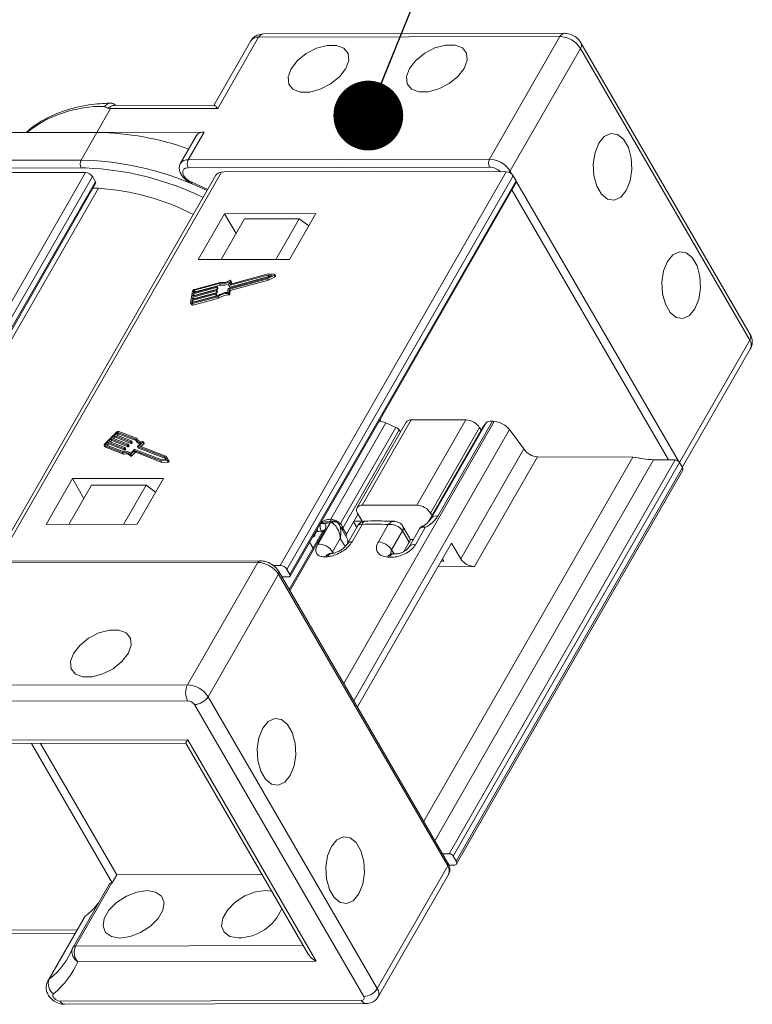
# Model space of a CAD drawing. Header units: millimetres. Extents: x 2548 to 3470, y -441 to 211.
# Tile 49 of 49: x 3331 to 3384, y 19 to 90. Entities that reach past the tile are written whole.
import ezdxf

# ---------------------------------------------------------------- set-up
doc = ezdxf.new("R2010")
doc.units = ezdxf.units.MM
doc.styles.get("Standard").update_dxf_attribs({"font": '仿宋_GB2312.ttf', "width": 0.8})
doc.dimstyles.new('ISO-25.1', dxfattribs={"dimtxt": 6, "dimasz": 5, "dimexe": 3.5, "dimexo": 0.625, "dimgap": 1.5, "dimtad": 1, "dimtoh": 1, "dimdsep": 46, "dimtxsty": 'Standard', "dimcen": 2.5, "dimadec": 0, "dimazin": 0, "dimtfac": 1, "dimtmove": 0, "dimatfit": 3, "dimfxl": 0, "dimarcsym": 0})

msp = doc.modelspace()

# ---------------------------------------------------------------- linework, layer by layer
at = {"color": 7, "linetype": 'Continuous', "lineweight": 15}
for p, q in [((3347.604, 88.187), (3344.942, 83.555)), ((3348.152, 88.437), (3345.224, 83.34)), ((3369.74, 88.485), (3348.152, 88.437)), ((3370.066, 88.72), (3348.478, 88.672)), ((3364.696, 79.706), (3369.74, 88.485)), ((3371.211, 87.64), (3366.168, 78.861)), ((3383.341, 66.734), (3371.211, 87.64)), ((3383.38, 67.135), (3371.25, 88.04)), ((3337.547, 83.323), (3336.571, 81.624)), ((3345.224, 83.34), (3337.547, 83.323)), ((3337.944, 83.558), (3337.798, 83.656)), ((3344.975, 83.574), (3337.814, 83.558)), ((3327.252, 81.603), (3336.571, 81.624)), ((3336.571, 81.624), (3335.432, 79.642)), ((3336.571, 81.624), (3344.248, 81.641)), ((3343.699, 81.391), (3342.56, 79.409)), ((3343.109, 79.659), (3344.248, 81.641)), ((3343.109, 79.659), (3364.696, 79.706)), ((3315.132, 79.597), (3335.432, 79.642)), ((3335.433, 79.076), (3315.133, 79.031)), ((3335.754, 79.073), (3335.433, 79.076)), ((3364.697, 79.141), (3343.11, 79.093)), ((3319.735, 50.855), (3335.755, 78.739)), ((3336.244, 78.455), (3320.355, 50.799)), ((3335.755, 78.739), (3326.126, 78.772)), ((3345.091, 78.551), (3329.203, 50.897)), ((3345.49, 78.776), (3329.474, 50.898)), ((3336.457, 78.088), (3336.244, 78.455)), ((3345.821, 78.816), (3345.49, 78.776)), ((3345.821, 78.816), (3356.272, 78.839)), ((3349.694, 50.597), (3365.9, 78.806)), ((3366.39, 78.522), (3350.185, 50.317)), ((3365.9, 78.806), (3356.272, 78.839)), ((3366.168, 78.861), (3366.3, 78.632)), ((3366.603, 78.155), (3366.39, 78.522)), ((3320.758, 50.762), (3336.457, 78.088)), ((3320.835, 50.755), (3336.47, 77.968)), ((3336.672, 77.624), (3321.216, 50.721)), ((3343.364, 78.05), (3344.512, 77.543)), ((3350.398, 49.95), (3366.603, 78.155)), ((3350.41, 49.83), (3366.615, 78.035)), ((3366.626, 78.071), (3378.232, 58.068)), ((3377.527, 58.156), (3366.305, 77.496)), ((3345.713, 75.79), (3343.826, 72.505)), ((3352.245, 75.804), (3345.713, 75.79)), ((3346.533, 74.377), (3345.713, 75.79)), ((3350.358, 72.519), (3352.245, 75.804)), ((3345.459, 72.508), (3347.135, 75.425)), ((3351.054, 75.434), (3347.135, 75.425)), ((3349.378, 72.517), (3351.054, 75.434)), ((3351.741, 74.926), (3351.054, 75.434)), ((3343.826, 72.505), (3350.358, 72.519)), ((3348.819, 71.406), (3346.03, 70.653)), ((3348.885, 71.293), (3346.096, 70.54)), ((3348.849, 71.479), (3346.133, 70.746)), ((3348.788, 71.202), (3349.131, 71.392)), ((3348.797, 71.139), (3349.262, 71.398)), ((3349.131, 71.392), (3348.819, 71.406)), ((3348.819, 71.406), (3348.885, 71.293)), ((3349.272, 71.46), (3348.849, 71.479)), ((3348.862, 71.026), (3349.328, 71.285)), ((3348.947, 71.29), (3348.885, 71.293)), ((3349.262, 71.398), (3349.328, 71.285)), ((3349.359, 71.337), (3349.293, 71.45)), ((3343.478, 70.127), (3345.156, 70.58)), ((3345.358, 70.797), (3343.551, 70.309)), ((3345.397, 70.872), (3343.561, 70.377)), ((3345.423, 70.684), (3343.616, 70.196)), ((3345.177, 70.569), (3345.172, 70.535)), ((3345.241, 70.462), (3345.176, 70.575)), ((3345.177, 70.569), (3345.242, 70.456)), ((3345.358, 70.797), (3345.423, 70.684)), ((3345.999, 70.449), (3348.788, 71.202)), ((3346.01, 70.664), (3346.05, 70.926)), ((3346.011, 70.657), (3346.076, 70.544)), ((3346.03, 70.653), (3346.096, 70.54)), ((3346.058, 70.4), (3348.797, 71.139)), ((3346.113, 70.756), (3346.15, 71.002)), ((3346.113, 70.756), (3346.119, 70.746)), ((3346.124, 70.287), (3348.862, 71.026)), ((3346.214, 70.902), (3346.148, 71.015)), ((3346.15, 71.002), (3346.216, 70.889)), ((3346.197, 70.763), (3346.216, 70.889)), ((3348.797, 71.139), (3348.862, 71.026)), ((3343.406, 70.237), (3343.282, 69.423)), ((3345.073, 70.037), (3343.395, 69.584)), ((3343.405, 69.652), (3345.084, 70.105)), ((3343.405, 69.359), (3345.241, 69.854)), ((3343.415, 69.427), (3345.222, 69.914)), ((3345.11, 70.274), (3343.431, 69.821)), ((3343.442, 69.889), (3345.12, 70.342)), ((3343.468, 70.059), (3343.442, 69.889)), ((3345.139, 69.924), (3343.461, 69.471)), ((3345.146, 70.512), (3343.468, 70.059)), ((3343.468, 70.059), (3343.533, 69.946)), ((3343.499, 70.262), (3343.478, 70.127)), ((3345.175, 70.161), (3343.497, 69.708)), ((3343.499, 70.262), (3343.564, 70.15)), ((3343.533, 69.946), (3343.528, 69.913)), ((3345.212, 70.399), (3343.533, 69.946)), ((3343.551, 70.309), (3343.616, 70.196)), ((3345.073, 70.037), (3345.139, 69.924)), ((3345.104, 70.094), (3345.099, 70.06)), ((3345.099, 70.06), (3345.164, 69.947)), ((3345.169, 69.987), (3345.103, 70.1)), ((3345.104, 70.094), (3345.17, 69.981)), ((3345.11, 70.274), (3345.175, 70.161)), ((3345.14, 70.331), (3345.135, 70.297)), ((3345.135, 70.297), (3345.201, 70.184)), ((3345.205, 70.225), (3345.139, 70.338)), ((3345.14, 70.331), (3345.206, 70.218)), ((3345.146, 70.512), (3345.212, 70.399)), ((3345.17, 69.981), (3345.164, 69.947)), ((3345.172, 70.535), (3345.237, 70.422)), ((3345.206, 70.218), (3345.201, 70.184)), ((3345.242, 70.456), (3345.237, 70.422)), ((3345.241, 69.854), (3345.306, 69.741)), ((3345.933, 70.164), (3345.973, 70.426)), ((3345.947, 70.089), (3346.013, 69.976)), ((3346.018, 70.138), (3346.058, 70.4)), ((3346.018, 70.138), (3346.084, 70.025)), ((3346.058, 70.4), (3346.124, 70.287)), ((3346.084, 70.025), (3346.124, 70.287)), ((3343.288, 69.384), (3343.354, 69.271)), ((3343.395, 69.584), (3343.374, 69.448)), ((3343.374, 69.448), (3343.387, 69.427)), ((3343.395, 69.584), (3343.461, 69.471)), ((3343.431, 69.821), (3343.405, 69.652)), ((3343.405, 69.359), (3343.47, 69.246)), ((3343.431, 69.821), (3343.497, 69.708)), ((3343.461, 69.471), (3343.455, 69.438)), ((3343.47, 69.246), (3345.306, 69.741)), ((3343.497, 69.708), (3343.492, 69.675)), ((3378.31, 57.978), (3383.341, 66.734)), ((3378.514, 57.627), (3383.402, 66.135)), ((3357.279, 60.804), (3353.322, 53.916)), ((3354.249, 42.152), (3365.033, 60.923)), ((3358.722, 60.858), (3355.207, 54.742)), ((3359.087, 61.025), (3355.573, 54.908)), ((3356.914, 61.15), (3356.85, 60.92)), ((3357.985, 60.492), (3357.279, 60.804)), ((3363.006, 61.034), (3359.087, 61.025)), ((3359.492, 54.917), (3363.006, 61.034)), ((3360.544, 54.003), (3364.46, 60.82)), ((3364.903, 60.936), (3360.996, 54.136)), ((3364.46, 60.82), (3364.218, 60.506)), ((3337.943, 60.13), (3337.131, 59.314)), ((3338.007, 60.105), (3337.871, 59.97)), ((3337.871, 59.97), (3339.033, 59.523)), ((3338.072, 59.992), (3338, 59.92)), ((3338.007, 60.105), (3338.072, 59.992)), ((3339.323, 59.646), (3338.072, 60.127)), ((3338.072, 60.127), (3338.138, 60.014)), ((3339.374, 59.539), (3338.138, 60.014)), ((3339.411, 59.707), (3338.14, 60.195)), ((3354.026, 53.602), (3357.985, 60.492)), ((3358.236, 60.306), (3354.197, 53.275)), ((3354.968, 40.911), (3366.129, 60.337)), ((3358.331, 60.178), (3358.236, 60.306)), ((3364.211, 60.494), (3360.327, 53.735)), ((3364.218, 60.506), (3360.33, 53.739)), ((3363.987, 60.47), (3360.473, 54.353)), ((3364.093, 60.289), (3363.987, 60.47)), ((3367.159, 58.95), (3366.129, 60.337)), ((3337.33, 59.426), (3337.195, 59.29)), ((3337.195, 59.29), (3337.23, 59.229)), ((3337.396, 59.313), (3337.29, 59.206)), ((3338.492, 58.979), (3337.33, 59.426)), ((3337.33, 59.426), (3337.396, 59.313)), ((3338.557, 58.866), (3337.396, 59.313)), ((3337.567, 59.664), (3337.398, 59.494)), ((3337.398, 59.494), (3338.559, 59.047)), ((3337.633, 59.551), (3337.527, 59.444)), ((3338.728, 59.217), (3337.567, 59.664)), ((3337.567, 59.664), (3337.633, 59.551)), ((3338.794, 59.104), (3337.633, 59.551)), ((3337.804, 59.902), (3337.635, 59.732)), ((3337.635, 59.732), (3338.796, 59.285)), ((3337.869, 59.789), (3337.763, 59.682)), ((3338.965, 59.455), (3337.804, 59.902)), ((3337.804, 59.902), (3337.869, 59.789)), ((3339.031, 59.342), (3337.869, 59.789)), ((3338.795, 59.262), (3338.761, 59.228)), ((3338.795, 59.262), (3338.861, 59.149)), ((3338.867, 59.168), (3338.801, 59.281)), ((3338.965, 59.455), (3339.031, 59.342)), ((3339.032, 59.5), (3338.998, 59.466)), ((3338.998, 59.466), (3339.063, 59.353)), ((3339.032, 59.5), (3339.097, 59.387)), ((3339.103, 59.406), (3339.038, 59.519)), ((3339.097, 59.387), (3339.063, 59.353)), ((3339.352, 59.577), (3339.418, 59.464)), ((3339.411, 59.707), (3339.476, 59.594)), ((3339.481, 59.576), (3339.476, 59.594)), ((3339.487, 59.137), (3339.749, 59.399)), ((3339.602, 59.163), (3339.864, 59.426)), ((3339.731, 59.113), (3339.929, 59.313)), ((3339.864, 59.426), (3339.929, 59.313)), ((3339.941, 59.351), (3339.876, 59.464)), ((3337.094, 59.2), (3337.16, 59.087)), ((3337.125, 59.175), (3338.396, 58.687)), ((3337.125, 59.175), (3337.191, 59.062)), ((3337.191, 59.062), (3338.462, 58.574)), ((3337.193, 59.243), (3338.444, 58.762)), ((3338.396, 58.687), (3338.462, 58.574)), ((3338.492, 58.979), (3338.557, 58.866)), ((3338.558, 59.024), (3338.524, 58.99)), ((3338.524, 58.99), (3338.59, 58.877)), ((3338.558, 59.024), (3338.624, 58.911)), ((3338.63, 58.93), (3338.564, 59.043)), ((3338.624, 58.911), (3338.59, 58.877)), ((3338.728, 59.217), (3338.794, 59.104)), ((3338.761, 59.228), (3338.827, 59.115)), ((3338.861, 59.149), (3338.827, 59.115)), ((3338.926, 58.547), (3338.991, 58.434)), ((3338.989, 58.636), (3339.251, 58.899)), ((3339.002, 58.56), (3339.247, 58.806)), ((3339.002, 58.56), (3339.068, 58.447)), ((3339.068, 58.447), (3339.313, 58.693)), ((3339.247, 58.806), (3339.313, 58.693)), ((3339.28, 58.817), (3341.159, 58.094)), ((3339.28, 58.817), (3339.345, 58.704)), ((3339.283, 58.909), (3341.214, 58.167)), ((3339.345, 58.704), (3341.225, 57.981)), ((3339.481, 59.118), (3339.547, 59.005)), ((3341.417, 58.371), (3339.486, 59.113)), ((3339.486, 59.113), (3339.552, 59)), ((3341.482, 58.258), (3339.552, 59)), ((3341.497, 58.434), (3339.602, 59.163)), ((3362.636, 51.077), (3367.159, 58.95)), ((3341.159, 58.094), (3341.605, 58.115)), ((3341.159, 58.094), (3341.225, 57.981)), ((3341.214, 58.167), (3341.541, 58.182)), ((3341.225, 57.981), (3341.67, 58.002)), ((3341.541, 58.182), (3341.417, 58.371)), ((3341.417, 58.371), (3341.482, 58.258)), ((3341.532, 58.182), (3341.482, 58.258)), ((3341.667, 58.177), (3341.497, 58.434)), ((3341.605, 58.115), (3341.67, 58.002)), ((3341.733, 58.063), (3341.667, 58.176)), ((3359.981, 32.272), (3374.971, 58.362)), ((3360.787, 30.883), (3376.458, 58.16)), ((3361.808, 29.947), (3378.013, 58.154)), ((3378.307, 57.984), (3362.102, 29.779)), ((3368.14, 58.386), (3363.617, 50.514)), ((3374.971, 58.362), (3368.14, 58.386)), ((3378.013, 58.154), (3376.458, 58.16)), ((3378.307, 57.984), (3378.52, 57.617)), ((3362.316, 29.412), (3378.52, 57.617)), ((3362.335, 29.212), (3378.54, 57.418)), ((3334.813, 56.817), (3332.925, 53.532)), ((3341.344, 56.831), (3334.813, 56.817)), ((3335.632, 55.404), (3334.813, 56.817)), ((3339.457, 53.546), (3341.344, 56.831)), ((3336.169, 56.339), (3334.558, 53.535)), ((3336.169, 56.339), (3340.088, 56.347)), ((3340.088, 56.347), (3338.477, 53.544)), ((3340.088, 56.347), (3340.775, 55.84)), ((3355.248, 54.342), (3355.576, 53.777)), ((3359.492, 54.917), (3355.573, 54.908)), ((3360.578, 54.172), (3360.473, 54.353)), ((3352.397, 52.132), (3353.275, 53.661)), ((3353.432, 53.778), (3353.085, 53.734)), ((3353.322, 53.916), (3353.623, 53.836)), ((3353.56, 53.782), (3353.432, 53.778)), ((3353.623, 53.836), (3353.745, 53.784)), ((3353.722, 53.737), (3353.745, 53.784)), ((3353.852, 53.629), (3353.872, 53.6)), ((3354.45, 52.839), (3355.281, 54.285)), ((3354.955, 53.719), (3355.184, 53.325)), ((3355.576, 53.777), (3354.988, 53.775)), ((3360.443, 53.868), (3360.544, 54.003)), ((3332.925, 53.532), (3339.457, 53.546)), ((3352.751, 53.061), (3350.347, 48.876)), ((3352.895, 53.142), (3350.396, 48.791)), ((3352.653, 53.066), (3352.704, 52.978)), ((3353.872, 53.6), (3353.914, 53.526)), ((3354.474, 52.574), (3353.92, 53.529)), ((3354.161, 53.346), (3354.197, 53.275)), ((3354.197, 53.275), (3354.45, 52.839)), ((3355.259, 53.454), (3354.498, 52.131)), ((3355.564, 53.543), (3354.848, 52.297)), ((3356.732, 52.285), (3357.448, 53.531)), ((3358.464, 53.082), (3357.683, 51.722)), ((3358.467, 53.076), (3358.464, 53.082)), ((3358.943, 52.257), (3358.467, 53.076)), ((3358.51, 53.376), (3358.481, 53.424)), ((3358.974, 52.577), (3358.498, 53.396)), ((3359.684, 53.231), (3358.934, 51.926)), ((3360.097, 53.311), (3359.394, 52.087)), ((3359.69, 53.227), (3359.672, 53.207)), ((3351.809, 52.265), (3352.053, 51.845)), ((3352.154, 52.865), (3352.194, 52.846)), ((3354.007, 52.536), (3353.453, 51.573)), ((3354.007, 52.536), (3354.349, 51.946)), ((3361.98, 52.207), (3355.231, 40.459)), ((3358.569, 51.606), (3358.943, 52.257)), ((3359.004, 52.455), (3359.238, 52.455)), ((3361.98, 52.207), (3362.636, 51.077)), ((3353.453, 51.573), (3353.509, 51.478)), ((3357.683, 51.722), (3357.857, 51.423)), ((3348.101, 50.822), (3326.514, 50.774)), ((3348.264, 50.939), (3326.677, 50.892)), ((3343.058, 42.043), (3348.101, 50.822)), ((3353.407, 51.461), (3353.277, 51.452)), ((3357.858, 51.423), (3357.718, 51.433)), ((3361.232, 50.904), (3361.428, 50.905)), ((3361.428, 50.905), (3361.329, 51.074)), ((3349.193, 50.593), (3349.694, 50.597)), ((3361.722, 29.271), (3349.592, 50.177)), ((3350.398, 49.95), (3350.185, 50.317)), ((3361.004, 50.508), (3363.617, 50.514)), ((3349.573, 49.977), (3344.529, 41.198)), ((3361.703, 29.071), (3349.573, 49.977)), ((3350.3, 49.779), (3349.825, 49.775)), ((3349.842, 49.745), (3349.86, 49.776)), ((3321.47, 41.996), (3343.058, 42.043)), ((3343.06, 40.912), (3321.473, 40.864)), ((3344.529, 41.198), (3356.659, 20.293)), ((3355.681, 19.725), (3343.551, 40.63)), ((3325.985, 38.069), (3343.072, 38.107)), ((3343.072, 38.107), (3352.279, 22.24)), ((3326.207, 37.835), (3342.937, 37.872)), ((3331.877, 37.848), (3337.67, 27.864)), ((3332.53, 37.849), (3337.995, 28.43)), ((3342.937, 37.872), (3351.681, 22.804)), ((3361.332, 29.944), (3361.808, 29.947)), ((3362.102, 29.779), (3362.316, 29.412)), ((3356.659, 20.293), (3361.703, 29.071)), ((3362.152, 29.127), (3361.788, 29.124)), ((3337.995, 28.43), (3337.67, 27.864)), ((3337.995, 28.43), (3348.403, 28.453)), ((3356.72, 19.693), (3361.764, 28.471)), ((3337.46, 27.78), (3334.857, 23.25)), ((3337.643, 27.864), (3335.04, 23.333)), ((3337.67, 27.864), (3337.643, 27.864)), ((3335.755, 25.488), (3333.152, 20.957)), ((3335.655, 25.371), (3333.052, 20.841)), ((3329.183, 24.474), (3335.147, 24.487)), ((3329.45, 24.24), (3335.012, 24.253)), ((3335.04, 23.333), (3351.353, 23.369)), ((3334.857, 23.25), (3334.848, 23.233)), ((3352.279, 22.24), (3335.192, 22.202)), ((3333.152, 20.957), (3333.053, 20.843)), ((3333.931, 19.394), (3355.518, 19.442)), ((3334.258, 19.16), (3355.845, 19.208))]:
    msp.add_line(p, q, dxfattribs=at)
at = {"color": 7, "linetype": 'Continuous', "lineweight": 15, "flags": 128}
for points in [[(3350.476, 86.18), (3350.928, 86.761), (3351.561, 87.273), (3352.301, 87.653), (3353.056, 87.857), (3353.737, 87.858), (3354.26, 87.658), (3354.564, 87.28), (3354.61, 86.769), (3354.395, 86.188), (3353.943, 85.607), (3353.309, 85.095), (3352.569, 84.715), (3351.814, 84.512), (3351.133, 84.51), (3350.61, 84.711), (3350.307, 85.089), (3350.26, 85.599), (3350.476, 86.18)], [(3358.967, 86.199), (3359.419, 86.78), (3360.053, 87.292), (3360.792, 87.672), (3361.547, 87.875), (3362.228, 87.877), (3362.752, 87.677), (3363.055, 87.298), (3363.102, 86.788), (3362.886, 86.207), (3362.434, 85.626), (3361.8, 85.114), (3361.061, 84.734), (3360.305, 84.53), (3359.625, 84.529), (3359.101, 84.729), (3358.798, 85.107), (3358.751, 85.618), (3358.967, 86.199)], [(3374.499, 77.464), (3374.774, 78.148), (3374.897, 78.953), (3374.853, 79.783), (3374.648, 80.538), (3374.306, 81.127), (3373.869, 81.478), (3373.39, 81.55), (3372.925, 81.333), (3372.532, 80.854), (3372.258, 80.171), (3372.135, 79.365), (3372.179, 78.535), (3372.384, 77.78), (3372.725, 77.192), (3373.162, 76.84), (3373.642, 76.769), (3374.106, 76.985), (3374.499, 77.464)], [(3343.11, 79.093), (3342.92, 79.063), (3342.784, 78.979), (3342.714, 78.848), (3342.719, 78.684), (3342.798, 78.504), (3342.943, 78.327), (3343.138, 78.17), (3343.364, 78.05)], [(3366.092, 78.764), (3366.13, 78.806), (3366.168, 78.861)], [(3343.374, 77.964), (3343.371, 77.965), (3343.363, 77.98), (3343.36, 78.009), (3343.364, 78.05)], [(3379.417, 68.989), (3379.691, 69.672), (3379.814, 70.478), (3379.771, 71.308), (3379.566, 72.063), (3379.224, 72.652), (3378.787, 73.003), (3378.307, 73.075), (3377.843, 72.858), (3377.45, 72.379), (3377.175, 71.696), (3377.052, 70.89), (3377.096, 70.06), (3377.301, 69.305), (3377.643, 68.716), (3378.08, 68.365), (3378.559, 68.293), (3379.024, 68.51), (3379.417, 68.989)], [(3349.262, 71.398), (3349.275, 71.406), (3349.285, 71.416), (3349.292, 71.426), (3349.295, 71.437), (3349.295, 71.446), (3349.291, 71.453), (3349.283, 71.458), (3349.272, 71.46)], [(3349.328, 71.285), (3349.34, 71.293), (3349.35, 71.303), (3349.357, 71.313), (3349.361, 71.324), (3349.36, 71.333), (3349.359, 71.337)], [(3345.156, 70.58), (3345.161, 70.581), (3345.165, 70.581), (3345.169, 70.58), (3345.172, 70.579), (3345.174, 70.577), (3345.176, 70.575), (3345.177, 70.572), (3345.177, 70.569)], [(3346.03, 70.653), (3346.026, 70.652), (3346.022, 70.652), (3346.018, 70.652), (3346.015, 70.653), (3346.012, 70.655), (3346.011, 70.658), (3346.01, 70.66), (3346.01, 70.664)], [(3346.15, 71.002), (3346.15, 71.01), (3346.147, 71.017), (3346.141, 71.022), (3346.133, 71.025), (3346.123, 71.026), (3346.112, 71.024), (3346.1, 71.02), (3346.089, 71.015)], [(3346.133, 70.746), (3346.129, 70.745), (3346.125, 70.745), (3346.121, 70.745), (3346.118, 70.746), (3346.115, 70.748), (3346.114, 70.75), (3346.113, 70.753), (3346.113, 70.756)], [(3346.216, 70.889), (3346.216, 70.897), (3346.214, 70.902)], [(3345.084, 70.105), (3345.088, 70.106), (3345.092, 70.106), (3345.096, 70.105), (3345.099, 70.104), (3345.102, 70.102), (3345.103, 70.1), (3345.104, 70.097), (3345.104, 70.094)], [(3345.12, 70.342), (3345.124, 70.343), (3345.129, 70.343), (3345.132, 70.343), (3345.136, 70.342), (3345.138, 70.34), (3345.14, 70.337), (3345.141, 70.335), (3345.14, 70.331)], [(3343.282, 69.423), (3343.281, 69.404), (3343.286, 69.387), (3343.296, 69.373), (3343.311, 69.362), (3343.33, 69.355), (3343.353, 69.352), (3343.378, 69.353), (3343.405, 69.359)], [(3343.374, 69.448), (3343.374, 69.442), (3343.376, 69.436), (3343.379, 69.431), (3343.384, 69.428), (3343.39, 69.425), (3343.398, 69.425), (3343.406, 69.425), (3343.415, 69.427)], [(3337.131, 59.314), (3337.113, 59.294), (3337.099, 59.272), (3337.091, 59.251), (3337.087, 59.231), (3337.089, 59.213), (3337.096, 59.197), (3337.109, 59.185), (3337.125, 59.175)], [(3337.195, 59.29), (3337.189, 59.283), (3337.184, 59.276), (3337.182, 59.269), (3337.18, 59.262), (3337.181, 59.256), (3337.183, 59.251), (3337.188, 59.246), (3337.193, 59.243)], [(3338.796, 59.285), (3338.799, 59.283), (3338.801, 59.281), (3338.802, 59.279), (3338.802, 59.276), (3338.802, 59.272), (3338.8, 59.269), (3338.798, 59.265), (3338.795, 59.262)], [(3339.033, 59.523), (3339.035, 59.521), (3339.037, 59.519), (3339.039, 59.517), (3339.039, 59.514), (3339.038, 59.51), (3339.037, 59.507), (3339.035, 59.503), (3339.032, 59.5)], [(3339.864, 59.426), (3339.871, 59.435), (3339.876, 59.444), (3339.878, 59.453), (3339.877, 59.46), (3339.874, 59.467), (3339.867, 59.471), (3339.859, 59.474), (3339.848, 59.474)], [(3339.929, 59.313), (3339.937, 59.322), (3339.942, 59.331), (3339.944, 59.34), (3339.943, 59.347), (3339.941, 59.351)], [(3338.559, 59.047), (3338.562, 59.045), (3338.564, 59.043), (3338.565, 59.041), (3338.566, 59.038), (3338.565, 59.034), (3338.564, 59.031), (3338.561, 59.027), (3338.558, 59.024)], [(3338.926, 58.547), (3338.931, 58.541), (3338.938, 58.538), (3338.948, 58.536), (3338.959, 58.537), (3338.97, 58.54), (3338.982, 58.545), (3338.993, 58.552), (3339.002, 58.56)], [(3339.486, 59.113), (3339.484, 59.115), (3339.482, 59.117), (3339.48, 59.12), (3339.48, 59.123), (3339.481, 59.126), (3339.482, 59.13), (3339.484, 59.133), (3339.487, 59.137)], [(3338.991, 58.434), (3338.996, 58.428), (3339.004, 58.425), (3339.013, 58.423), (3339.024, 58.424), (3339.036, 58.427), (3339.047, 58.432), (3339.058, 58.439), (3339.068, 58.447)], [(3341.605, 58.115), (3341.618, 58.117), (3341.631, 58.122), (3341.644, 58.129), (3341.655, 58.138), (3341.664, 58.149), (3341.669, 58.159), (3341.67, 58.169), (3341.667, 58.177)], [(3341.67, 58.002), (3341.683, 58.004), (3341.697, 58.009), (3341.71, 58.016), (3341.721, 58.025), (3341.729, 58.036), (3341.734, 58.046), (3341.735, 58.056), (3341.733, 58.063)], [(3353.603, 53.777), (3353.606, 53.784), (3353.623, 53.836)], [(3353.804, 53.681), (3353.808, 53.686), (3353.843, 53.732)], [(3334.888, 44.288), (3334.672, 43.707), (3334.719, 43.197), (3335.022, 42.819), (3335.546, 42.618), (3336.227, 42.62), (3336.982, 42.823), (3337.721, 43.203), (3338.355, 43.715), (3338.807, 44.297), (3339.023, 44.877), (3338.976, 45.388), (3338.673, 45.766), (3338.149, 45.966), (3337.469, 45.965), (3336.713, 45.761), (3335.974, 45.381), (3335.34, 44.869), (3334.888, 44.288)], [(3348.453, 38.943), (3348.179, 38.26), (3348.056, 37.455), (3348.1, 36.624), (3348.305, 35.869), (3348.646, 35.281), (3349.083, 34.929), (3349.563, 34.858), (3350.027, 35.074), (3350.421, 35.553), (3350.695, 36.237), (3350.818, 37.042), (3350.774, 37.872), (3350.569, 38.627), (3350.228, 39.216), (3349.791, 39.567), (3349.311, 39.639), (3348.847, 39.422), (3348.453, 38.943)], [(3353.371, 30.468), (3353.097, 29.785), (3352.974, 28.98), (3353.017, 28.149), (3353.223, 27.394), (3353.564, 26.806), (3354.001, 26.454), (3354.481, 26.383), (3354.945, 26.599), (3355.338, 27.078), (3355.613, 27.762), (3355.736, 28.567), (3355.692, 29.397), (3355.487, 30.152), (3355.145, 30.741), (3354.708, 31.092), (3354.229, 31.164), (3353.764, 30.947), (3353.371, 30.468)], [(3338.213, 23.905), (3337.601, 24.006), (3337.181, 24.3), (3337.004, 24.751), (3337.09, 25.305), (3337.429, 25.895), (3337.98, 26.45), (3338.677, 26.903), (3339.436, 27.2), (3340.165, 27.304), (3340.776, 27.203), (3341.196, 26.909), (3341.374, 26.458), (3341.288, 25.904), (3340.949, 25.314), (3340.398, 24.759), (3339.701, 24.306), (3338.942, 24.009), (3338.213, 23.905)], [(3346.704, 23.924), (3346.093, 24.025), (3345.673, 24.319), (3345.495, 24.77), (3345.581, 25.324), (3345.92, 25.914), (3346.471, 26.469), (3347.168, 26.922), (3347.927, 27.219), (3348.656, 27.322), (3349.085, 27.277)], [(3335.655, 25.371), (3335.674, 25.401), (3335.755, 25.488)], [(3333.931, 19.394), (3333.819, 19.408), (3333.702, 19.45), (3333.592, 19.515), (3333.499, 19.597), (3333.434, 19.687), (3333.404, 19.776), (3333.41, 19.854), (3333.454, 19.914)]]:
    msp.add_lwpolyline(points, dxfattribs=at)
at = {"color": 7, "linetype": 'Continuous', "lineweight": 15}
for centre, radius, start, end in [((3348.083, 87.861), 0.58, 83.16144, 145.77664), ((3348.519, 88.272), 0.402, 95.81715, 155.74185), ((3370.109, 88.318), 0.405, 97.14603, 155.62509), ((3369.66, 86.643), 1.844, 32.72975, 87.51879), ((3370.905, 87.871), 0.383, 322.85957, 26.10513), ((3336.919, 74.814), 8.67, 88.74382, 128.35781), ((3336.238, 61.089), 20.538, 70.34279, 89.07012), ((3344.179, 81.065), 0.58, 83.16144, 145.77664), ((3365.242, 79.425), 0.615, 152.72975, 207.51879), ((3364.616, 77.864), 1.844, 32.72975, 87.51879), ((3335.979, 79.36), 0.615, 152.72975, 207.51879), ((3334.851, 57.504), 22.145, 64.27964, 88.49558), ((3334.877, 57.626), 21.465, 64.31066, 87.65994), ((3343.04, 79.08), 0.582, 83.24125, 144.9923), ((3343.655, 79.377), 0.615, 152.72975, 207.51879), ((3364.642, 77.905), 1.237, 46.84033, 87.42754), ((3336.098, 63.517), 14.119, 87.66675, 89.26896), ((3335.533, 60.24), 17.421, 62.86598, 86.24879), ((3345.52, 71.845), 1.061, 261.19133, 299.96516), ((3345.565, 71.808), 0.95, 259.81332, 303.45695), ((3345.586, 71.695), 1.024, 260.88271, 295.48042), ((3346.089, 70.555), 0.0168, 221.67545, 294.28719), ((3343.605, 70.172), 0.209, 102.25287, 161.81616), ((3343.565, 70.241), 0.0698, 102.25287, 161.81616), ((3343.631, 70.128), 0.0698, 102.25287, 161.81616), ((3345.066, 70.071), 0.0349, 282.25287, 341.81616), ((3345.102, 70.308), 0.0349, 282.25287, 341.81616), ((3345.131, 69.958), 0.0349, 282.25287, 341.81616), ((3345.139, 70.546), 0.0349, 282.25287, 341.81616), ((3345.16, 69.983), 0.00967, 349.05629, 29.28749), ((3345.168, 70.195), 0.0349, 282.25287, 341.81616), ((3345.197, 70.22), 0.00967, 349.05629, 29.28749), ((3345.204, 70.433), 0.0349, 282.25287, 341.81616), ((3345.987, 68.872), 1.293, 92.39546, 126.27472), ((3345.233, 70.458), 0.00967, 349.05629, 29.28749), ((3345.923, 68.983), 1.106, 88.74095, 128.05283), ((3345.988, 68.87), 1.106, 88.74095, 128.05283), ((3345.95, 70.161), 0.0716, 267.51037, 341.2122), ((3346.007, 70.415), 0.0349, 102.25287, 161.81616), ((3346.016, 70.048), 0.0716, 267.51037, 341.2122), ((3343.429, 69.338), 0.101, 221.67545, 294.28719), ((3383.014, 66.968), 0.402, 324.49893, 24.42947), ((3382.884, 66.385), 0.575, 334.18062, 37.3801), ((3359.049, 60.624), 0.402, 84.50669, 144.43139), ((3362.953, 59.805), 1.229, 32.72975, 87.51879), ((3338.098, 59.99), 0.209, 78.43238, 137.99567), ((3338.058, 60.059), 0.0698, 78.43238, 137.99567), ((3338.124, 59.946), 0.0698, 78.43238, 137.99567), ((3338.972, 59.489), 0.0349, 258.43238, 317.99567), ((3339.038, 59.376), 0.0349, 258.43238, 317.99567), ((3339.087, 59.4), 0.0168, 305.96135, 18.57309), ((3339.693, 59.793), 0.398, 201.65808, 278.11381), ((3339.757, 59.83), 0.367, 199.64525, 284.44088), ((3339.719, 59.654), 0.356, 212.28668, 259.44134), ((3337.21, 59.117), 0.058, 210.96105, 251.19225), ((3338.563, 58.247), 0.471, 39.63409, 110.80727), ((3338.608, 58.233), 0.555, 46.6309, 107.23953), ((3338.629, 58.134), 0.471, 39.63409, 110.80727), ((3338.498, 59.013), 0.0349, 258.43238, 317.99567), ((3338.564, 58.9), 0.0349, 258.43238, 317.99567), ((3338.614, 58.924), 0.0168, 305.96135, 18.57309), ((3338.735, 59.251), 0.0349, 258.43238, 317.99567), ((3338.801, 59.138), 0.0349, 258.43238, 317.99567), ((3338.851, 59.162), 0.0168, 305.96135, 18.57309), ((3339.273, 58.783), 0.0349, 78.43238, 137.99567), ((3339.276, 58.875), 0.0349, 78.43238, 137.99567), ((3339.338, 58.67), 0.0349, 78.43238, 137.99567), ((3339.555, 59.01), 0.00967, 210.96105, 251.19225), ((3368.193, 59.614), 1.229, 212.72975, 267.51879), ((3355.518, 54.563), 0.349, 80.92099, 219.33831), ((3359.439, 53.689), 1.229, 32.72975, 87.51879), ((3356.121, 28.523), 25.299, 96.45877, 97.45236), ((3353.465, 53.571), 0.21, 98.84547, 154.56414), ((3353.354, 52.941), 0.724, 86.62385, 96.21897), ((3353.825, 53.866), 0.505, 174.32877, 192.36849), ((3353.57, 53.596), 0.187, 93.12078, 158.37152), ((3353.605, 53.389), 0.345, 44.06908, 127.11112), ((3353.538, 53.383), 0.4, 38.08288, 86.84474), ((3353.334, 52.902), 0.973, 58.51142, 65.00708), ((3360.888, 53.67), 0.479, 76.90322, 135.91215), ((3352.415, 52.805), 0.225, 92.59091, 169.51833), ((3352.812, 53.332), 0.507, 198.3796, 216.65599), ((3356.023, 29.324), 23.98, 98.0798, 98.67702), ((3353.106, 53.39), 0.557, 157.95881, 215.50001), ((3352.902, 52.961), 0.18, 92.11258, 146.61278), ((3353.578, 54.063), 0.643, 302.56425, 314.12221), ((3354.302, 53.195), 0.207, 133.22034, 172.41666), ((3354.385, 53.151), 0.225, 146.58276, 190.70677), ((3356.305, 22.066), 31.486, 87.92024, 91.34892), ((3358.192, 53.267), 0.329, 325.72057, 28.77163), ((3358.203, 53.264), 0.324, 324.62003, 23.05227), ((3351.902, 52.891), 0.296, 291.68165, 351.19142), ((3354.638, 52.715), 0.225, 146.58276, 190.70677), ((3353.985, 52.303), 0.558, 348.27914, 28.93801), ((3354.82, 51.906), 0.392, 85.91712, 145.41268), ((3356.644, 51.051), 1.237, 32.8422, 85.92221), ((3358.681, 52.444), 0.322, 324.49893, 24.42947), ((3352.437, 50.931), 1.202, 32.29337, 91.92378), ((3359.282, 51.671), 0.431, 74.87653, 143.91259), ((3348.285, 50.739), 0.201, 95.82537, 155.74113), ((3348.021, 48.98), 1.844, 32.72975, 87.51879), ((3353.333, 51.04), 0.416, 97.3071, 154.71308), ((3354.884, 23.551), 27.733, 93.71788, 93.98504), ((3353.461, 51.05), 0.414, 96.81472, 154.80523), ((3357.732, 51.071), 0.363, 91.94207, 159.37649), ((3354.836, 15.897), 35.394, 85.63116, 85.8586), ((3357.871, 51.061), 0.361, 91.6637, 159.51852), ((3363.67, 51.742), 1.229, 212.72975, 267.51879), ((3349.409, 50.093), 0.201, 324.49996, 24.4177), ((3344.15, 41.48), 1.229, 152.72975, 207.51879), ((3342.978, 40.201), 1.844, 32.72975, 87.51879), ((3343.033, 40.298), 0.615, 32.72975, 87.51879), ((3343.492, 41.858), 1.23, 272.73394, 327.5146), ((3361.539, 29.188), 0.201, 324.49893, 24.42947), ((3361.227, 28.72), 0.592, 335.1376, 36.42312), ((3337.622, 27.667), 0.198, 83.94252, 144.99556), ((3332.103, 30.021), 5.821, 308.86217, 321.88478), ((3346.697, 27.286), 3.362, 270.11401, 337.92436), ((3335.019, 23.136), 0.198, 83.94252, 144.99556), ((3329.663, 25.328), 5.593, 308.59477, 337.99422), ((3329.788, 24.505), 5.875, 308.60826, 336.9149), ((3333.928, 20.616), 0.847, 156.29828, 235.97127), ((3355.622, 20.953), 1.23, 272.73394, 327.5146), ((3356.168, 19.94), 0.605, 336.10113, 35.72031), ((3334.284, 19.543), 0.384, 202.86844, 266.06792), ((3355.546, 19.614), 0.175, 260.92099, 39.33831), ((3355.872, 19.591), 0.384, 202.86442, 266.10801)]:
    msp.add_arc(centre, radius, start, end, dxfattribs=at)
for centre, major_axis, ratio, start_param, end_param in [((3344.054, 71.935), (-11.149, 12.611), 0.235539, 5.600949, 5.618623), ((3335.919, 78.457), (-0.346, 0.201), 0.573593, 3.9303, 5.501096), ((3345.818, 78.211), (-0.75, 0.294), 0.653837, 5.400501, 6.185818), ((3366.064, 78.523), (-0.346, 0.201), 0.573593, 3.9303, 5.501096), ((3336.262, 78.089), (-0.207, 0.121), 0.573593, 3.14482, 3.9303), ((3366.408, 78.156), (-0.207, 0.121), 0.573593, 3.14482, 3.9303), ((3357.128, 60.429), (-0.731, 0.332), 0.503106, 4.734298, 5.413284), ((3365.166, 60.447), (-0.731, 0.332), 0.503106, 5.296137, 6.165785), ((3375.736, 40.785), (-30.063, 13.665), 0.503106, 5.291643, 5.296137), ((3365.345, 60.335), (-0.877, 0.399), 0.503106, 3.879245, 5.291643), ((3357.909, 60.305), (-0.365, 0.166), 0.503106, 3.879245, 4.734298), ((3371.809, 68.297), (-12.479, 7.263), 0.573593, 2.135731, 2.254187), ((3378.111, 57.985), (-0.207, 0.121), 0.573593, 3.9303, 5.501096), ((3378.194, 57.618), (-0.346, 0.201), 0.573593, 3.14482, 3.9303), ((3353.416, 53.223), (-0.951, 0.467), 0.616, 4.344451, 4.561682), ((3349.858, 50.315), (-0.348, 0.197), 0.581145, 3.923759, 5.494555), ((3350.202, 49.949), (-0.209, 0.118), 0.581145, 2.352962, 3.923759), ((3343.398, 38.673), (0.46, 0.801), 0.00007, 2.356154, 3.141633), ((3361.906, 29.778), (-0.209, 0.118), 0.581145, 3.923759, 5.494555), ((3361.988, 29.41), (-0.348, 0.197), 0.581145, 2.352962, 3.923759), ((3352.605, 22.806), (-0.981, 0.564), 0.577335, 0.785358, 1.570756)]:
    msp.add_ellipse(centre, major_axis=major_axis, ratio=ratio, start_param=start_param, end_param=end_param, dxfattribs=at)
for points, knots in [([(3348.478, 88.672), (3348.333, 88.655), (3348.072, 88.625), (3347.767, 88.43), (3347.66, 88.257), (3347.615, 88.184)], [0, 0, 0, 0, 0.420523, 0.75466, 1, 1, 1, 1]), ([(3371.25, 88.04), (3371.181, 88.138), (3371.031, 88.351), (3370.668, 88.597), (3370.323, 88.711), (3370.115, 88.718), (3370.066, 88.72)], [0, 0, 0, 0, 0.254118, 0.5541916, 0.894353, 1, 1, 1, 1]), ([(3337.557, 83.715), (3337.365, 83.709), (3336.621, 83.686), (3335.401, 83.51), (3333.962, 83.118), (3332.707, 82.52), (3331.889, 82.01), (3331.559, 81.655), (3331.519, 81.613)], [0, 0, 0, 0, 0.077741, 0.301878, 0.526076, 0.74918, 0.969895, 1, 1, 1, 1]), ([(3337.109, 83.482), (3337.11, 83.484), (3337.152, 83.532), (3337.258, 83.629), (3337.441, 83.717), (3337.641, 83.734), (3337.753, 83.675), (3337.807, 83.646)], [0, 0, 0, 0, 0.007413, 0.210063, 0.486529, 0.754647, 1, 1, 1, 1]), ([(3337.273, 83.379), (3337.288, 83.376), (3337.312, 83.372), (3337.346, 83.371), (3337.374, 83.375), (3337.402, 83.386), (3337.46, 83.423), (3337.569, 83.5), (3337.702, 83.562), (3337.791, 83.55), (3337.813, 83.547)], [0, 0, 0, 0, 0.0903855, 0.1445884, 0.180388, 0.2164654, 0.2686324, 0.4757254, 0.8702032, 1, 1, 1, 1]), ([(3337.547, 83.323), (3337.542, 83.324), (3337.45, 83.344), (3337.359, 83.362), (3337.273, 83.379)], [0, 0, 0, 0, 0.05802, 1, 1, 1, 1]), ([(3344.976, 83.559), (3344.994, 83.557), (3345.044, 83.55), (3345.149, 83.428), (3345.223, 83.341), (3345.224, 83.34)], [0, 0, 0, 0, 0.373901, 0.993416, 1, 1, 1, 1]), ([(3342.572, 79.413), (3342.562, 79.401), (3342.489, 79.315), (3342.457, 79.096), (3342.494, 78.803), (3342.652, 78.498), (3342.93, 78.207), (3343.202, 78.038), (3343.354, 77.973), (3343.374, 77.964)], [0, 0, 0, 0, 0.027499, 0.192866, 0.352339, 0.535356, 0.752613, 0.967497, 1, 1, 1, 1]), ([(3383.394, 66.143), (3383.41, 66.165), (3383.497, 66.28), (3383.538, 66.538), (3383.514, 66.859), (3383.424, 67.044), (3383.38, 67.135)], [0, 0, 0, 0, 0.078458, 0.410781, 0.712157, 1, 1, 1, 1]), ([(3353.085, 53.735), (3353.078, 53.735), (3352.921, 53.729), (3352.753, 53.674), (3352.601, 53.618), (3352.583, 53.611)], [0, 0, 0, 0, 0.0383614, 0.8866595, 1, 1, 1, 1]), ([(3352.84, 53.608), (3352.839, 53.608), (3352.761, 53.615), (3352.675, 53.607), (3352.59, 53.599)], [0, 0, 0, 0, 0.015262, 1, 1, 1, 1]), ([(3352.626, 53.686), (3352.757, 53.76), (3352.978, 53.884), (3353.223, 53.907), (3353.322, 53.916)], [0, 0, 0, 0, 0.593766, 1, 1, 1, 1]), ([(3352.84, 53.608), (3352.868, 53.592), (3352.939, 53.552), (3352.986, 53.434), (3352.968, 53.285), (3352.916, 53.182), (3352.895, 53.142)], [0, 0, 0, 0, 0.206907, 0.510715, 0.81071, 1, 1, 1, 1]), ([(3354.007, 52.536), (3354.007, 52.538), (3354.006, 52.54), (3354.006, 52.545), (3354.006, 52.55), (3354.005, 52.561), (3354.003, 52.578), (3354, 52.609), (3353.994, 52.662), (3353.979, 52.756), (3353.937, 52.934), (3353.875, 53.097), (3353.761, 53.316), (3353.616, 53.521), (3353.464, 53.62), (3353.396, 53.664)], [0, 0, 0, 0, 0.004064, 0.005418, 0.009141, 0.015712, 0.027013, 0.046467, 0.080063, 0.138641, 0.244009, 0.459115, 0.500948, 0.777433, 1, 1, 1, 1]), ([(3355.799, 53.775), (3355.796, 53.775), (3355.719, 53.788), (3355.563, 53.733), (3355.374, 53.624), (3355.296, 53.506), (3355.262, 53.453)], [0, 0, 0, 0, 0.012342, 0.360161, 0.714177, 1, 1, 1, 1]), ([(3355.564, 53.543), (3355.564, 53.545), (3355.583, 53.6), (3355.614, 53.66), (3355.682, 53.738), (3355.736, 53.782), (3355.788, 53.771), (3355.798, 53.769)], [0, 0, 0, 0, 0.008305, 0.383061, 0.485432, 0.907628, 1, 1, 1, 1]), ([(3357.925, 53.761), (3357.499, 53.774), (3356.762, 53.796), (3356.046, 53.781), (3355.744, 53.775)], [0, 0, 0, 0, 0.577802, 1, 1, 1, 1]), ([(3357.448, 53.531), (3357.449, 53.533), (3357.488, 53.581), (3357.548, 53.639), (3357.665, 53.718), (3357.767, 53.767), (3357.846, 53.756), (3357.869, 53.752)], [0, 0, 0, 0, 0.007967, 0.322882, 0.444665, 0.834946, 1, 1, 1, 1]), ([(3358.476, 53.423), (3358.473, 53.432), (3358.435, 53.518), (3358.296, 53.632), (3358.094, 53.731), (3357.945, 53.768), (3357.872, 53.762), (3357.868, 53.762)], [0, 0, 0, 0, 0.040546, 0.388875, 0.695062, 0.984917, 1, 1, 1, 1]), ([(3359.835, 53.356), (3359.863, 53.373), (3360.024, 53.471), (3360.273, 53.658), (3360.465, 53.874), (3360.53, 53.98), (3360.544, 54.003)], [0, 0, 0, 0, 0.095892, 0.558183, 0.904061, 1, 1, 1, 1]), ([(3360.996, 54.136), (3360.946, 54.059), (3360.845, 53.903), (3360.562, 53.609), (3360.282, 53.43), (3360.097, 53.311)], [0, 0, 0, 0, 0.2457931, 0.5000608, 1, 1, 1, 1]), ([(3352.753, 53.07), (3352.747, 53.073), (3352.724, 53.085), (3352.684, 53.074), (3352.653, 53.066)], [0, 0, 0, 0, 0.224012, 1, 1, 1, 1]), ([(3352.779, 53.12), (3352.779, 53.122), (3352.779, 53.128), (3352.775, 53.102), (3352.755, 53.069), (3352.749, 53.059)], [0, 0, 0, 0, 0.20861, 0.746187, 1, 1, 1, 1]), ([(3353.914, 53.526), (3353.932, 53.497), (3353.998, 53.389), (3354.058, 53.095), (3354.052, 52.79), (3354.02, 52.6), (3354.011, 52.557), (3354.008, 52.542), (3354.007, 52.538), (3354.007, 52.536)], [0, 0, 0, 0, 0.126778, 0.477673, 0.878501, 0.961798, 0.987851, 0.99432, 1, 1, 1, 1]), ([(3354.026, 53.602), (3354.049, 53.568), (3354.095, 53.5), (3354.133, 53.407), (3354.156, 53.357), (3354.161, 53.346)], [0, 0, 0, 0, 0.429609, 0.875598, 1, 1, 1, 1]), ([(3355.564, 53.543), (3355.563, 53.544), (3355.506, 53.553), (3355.439, 53.555), (3355.34, 53.532), (3355.279, 53.508), (3355.266, 53.459), (3355.264, 53.452)], [0, 0, 0, 0, 0.008431, 0.389576, 0.493779, 0.923055, 1, 1, 1, 1]), ([(3357.448, 53.531), (3357.449, 53.532), (3357.512, 53.539), (3357.605, 53.541), (3357.779, 53.522), (3357.976, 53.472), (3358.191, 53.362), (3358.362, 53.227), (3358.429, 53.131), (3358.464, 53.082)], [0, 0, 0, 0, 0.004223, 0.171478, 0.236196, 0.443424, 0.660517, 0.824254, 1, 1, 1, 1]), ([(3359.865, 53.404), (3359.818, 53.375), (3359.733, 53.323), (3359.691, 53.233), (3359.671, 53.192)], [0, 0, 0, 0, 0.546004, 1, 1, 1, 1]), ([(3360.097, 53.311), (3360.096, 53.311), (3360.029, 53.33), (3359.901, 53.347), (3359.755, 53.321), (3359.71, 53.256), (3359.69, 53.227)], [0, 0, 0, 0, 0.007752, 0.342054, 0.705151, 1, 1, 1, 1]), ([(3359.867, 53.4), (3359.87, 53.404), (3359.883, 53.427), (3359.961, 53.399), (3360.048, 53.348), (3360.096, 53.312), (3360.097, 53.311)], [0, 0, 0, 0, 0.08945, 0.558024, 0.989984, 1, 1, 1, 1]), ([(3354.848, 52.297), (3354.769, 52.182), (3354.61, 51.952), (3354.229, 51.641), (3353.798, 51.4), (3353.398, 51.262), (3353.175, 51.236), (3353.086, 51.226)], [0, 0, 0, 0, 0.211974, 0.42505, 0.639812, 0.856147, 1, 1, 1, 1]), ([(3357.392, 51.198), (3357.257, 51.219), (3356.988, 51.261), (3356.716, 51.456), (3356.584, 51.728), (3356.601, 52.02), (3356.695, 52.21), (3356.732, 52.285)], [0, 0, 0, 0, 0.217747, 0.434435, 0.648853, 0.861296, 1, 1, 1, 1]), ([(3352.957, 51.217), (3352.833, 51.219), (3352.586, 51.222), (3352.343, 51.367), (3352.235, 51.6), (3352.265, 51.872), (3352.36, 52.059), (3352.397, 52.132)], [0, 0, 0, 0, 0.2180877, 0.4350807, 0.650484, 0.8635302, 1, 1, 1, 1]), ([(3353.453, 51.573), (3353.434, 51.539), (3353.411, 51.499), (3353.406, 51.466), (3353.405, 51.461)], [0, 0, 0, 0, 0.820324, 1, 1, 1, 1]), ([(3354.497, 52.13), (3354.495, 52.127), (3354.481, 52.098), (3354.403, 51.991), (3354.252, 51.843), (3354.04, 51.687), (3353.798, 51.561), (3353.586, 51.487), (3353.45, 51.462), (3353.417, 51.462), (3353.411, 51.462)], [0, 0, 0, 0, 0.016836, 0.162688, 0.310854, 0.477613, 0.659422, 0.824601, 0.967369, 1, 1, 1, 1]), ([(3359.394, 52.087), (3359.315, 51.975), (3359.155, 51.75), (3358.76, 51.469), (3358.306, 51.271), (3357.876, 51.18), (3357.631, 51.186), (3357.532, 51.188)], [0, 0, 0, 0, 0.210076, 0.421203, 0.635102, 0.852358, 1, 1, 1, 1]), ([(3357.683, 51.722), (3357.667, 51.689), (3357.627, 51.605), (3357.611, 51.507), (3357.638, 51.456), (3357.643, 51.446)], [0, 0, 0, 0, 0.347045, 0.877171, 1, 1, 1, 1]), ([(3358.932, 51.924), (3358.931, 51.922), (3358.922, 51.902), (3358.859, 51.818), (3358.726, 51.699), (3358.531, 51.575), (3358.292, 51.476), (3358.064, 51.425), (3357.911, 51.417), (3357.868, 51.423), (3357.861, 51.424)], [0, 0, 0, 0, 0.01494, 0.157214, 0.302283, 0.461362, 0.637417, 0.820089, 0.972922, 1, 1, 1, 1]), ([(3349.592, 50.177), (3349.54, 50.254), (3349.409, 50.448), (3349.087, 50.703), (3348.673, 50.901), (3348.397, 50.927), (3348.264, 50.939)], [0, 0, 0, 0, 0.184445, 0.460896, 0.73938, 1, 1, 1, 1]), ([(3353.279, 51.453), (3353.275, 51.453), (3353.225, 51.445), (3353.196, 51.458), (3353.211, 51.452), (3353.212, 51.452)], [0, 0, 0, 0, 0.083653, 0.913134, 1, 1, 1, 1]), ([(3357.72, 51.435), (3357.714, 51.435), (3357.655, 51.434), (3357.603, 51.456), (3357.605, 51.454), (3357.606, 51.453)], [0, 0, 0, 0, 0.058703, 0.635078, 1, 1, 1, 1]), ([(3361.757, 28.474), (3361.765, 28.484), (3361.836, 28.568), (3361.865, 28.785), (3361.836, 29.047), (3361.757, 29.202), (3361.722, 29.271)], [0, 0, 0, 0, 0.046926, 0.395153, 0.730966, 1, 1, 1, 1]), ([(3335.04, 23.333), (3335.016, 23.284), (3334.962, 23.172), (3334.933, 22.963), (3334.949, 22.709), (3335.029, 22.441), (3335.132, 22.273), (3335.191, 22.203), (3335.192, 22.202)], [0, 0, 0, 0, 0.152774, 0.349189, 0.519752, 0.758876, 0.995678, 1, 1, 1, 1]), ([(3335.192, 22.202), (3335.191, 22.203), (3335.108, 22.261), (3334.957, 22.404), (3334.822, 22.642), (3334.767, 22.876), (3334.775, 23.073), (3334.826, 23.184), (3334.848, 23.233)], [0, 0, 0, 0, 0.0043229, 0.2411359, 0.4802145, 0.6507573, 0.8471889, 1, 1, 1, 1]), ([(3333.058, 20.845), (3333.054, 20.84), (3332.972, 20.744), (3332.923, 20.5), (3332.929, 20.171), (3333.045, 19.86), (3333.261, 19.569), (3333.6, 19.312), (3333.958, 19.176), (3334.186, 19.164), (3334.258, 19.16)], [0, 0, 0, 0, 0.007729, 0.15368, 0.283039, 0.411139, 0.553221, 0.721329, 0.912274, 1, 1, 1, 1]), ([(3355.845, 19.208), (3355.991, 19.225), (3356.252, 19.255), (3356.559, 19.452), (3356.666, 19.627), (3356.712, 19.701)], [0, 0, 0, 0, 0.418129, 0.750364, 1, 1, 1, 1])]:
    msp.add_open_spline(points, degree=3, knots=knots, dxfattribs=at)

# ---------------------------------------------------------------- leaders
at = {"color": 5, "lineweight": 9}
msp.add_leader([(3356.014, 82.827), (3371.747, 121.75), (3379.454, 121.75)], dimstyle='ISO-25.1', override={"dimgap": 1.5, "dimtad": 0, "dimldrblk": 'Dot'}, dxfattribs=at)

doc.saveas('drawing.dxf')
